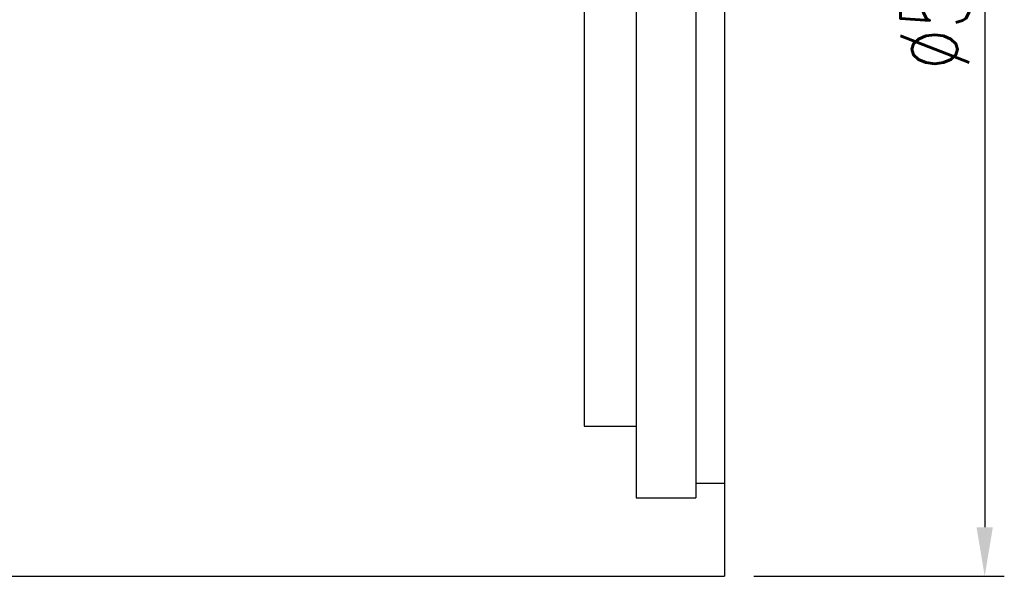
# Model space of a CAD drawing. Header units: millimetres. Extents: x 7 to 218, y 15 to 167.
# Tile 18 of 64: x 168 to 218, y 49 to 78. Entities that reach past the tile are written whole.
import ezdxf
from ezdxf.lldxf.tags import DXFTag

# ---------------------------------------------------------------- set-up
doc = ezdxf.new("R2010")
doc.units = ezdxf.units.MM
doc.header["$LTSCALE"] = 0.2
doc.layers.get('DEFPOINTS').update_dxf_attribs({"linetype": 'CONTINUOUS'})
doc.layers.add('layer 1', color=7, linetype='CONTINUOUS')
doc.styles.add('DIM-7', font='SIMPLEX.shx', dxfattribs={"width": 0.7, "bigfont": 'chineset.shx'})
tags = doc.linetypes.add('DASHED', pattern=[25.72, 12.86, -12.86]).pattern_tags.tags
tags[6:7] = [DXFTag(74, 4), DXFTag(75, 0), DXFTag(340, '0'), DXFTag(46, 0.0), DXFTag(50, 0.0), DXFTag(44, 0.0), DXFTag(45, 0.0)]
tags[4:5] = [DXFTag(74, 4), DXFTag(75, 0), DXFTag(340, '0'), DXFTag(46, 0.0), DXFTag(50, 0.0), DXFTag(44, 0.0), DXFTag(45, 0.0)]
doc.dimstyles.new('CNS', dxfattribs={"dimtxt": 3.5, "dimasz": 2.5, "dimexe": 1, "dimexo": 1.5, "dimgap": 0.09, "dimtad": 0, "dimdsep": 46, "dimtxsty": 'DIM-7', "dimcen": 0.09, "dimclrd": 1, "dimclre": 1, "dimclrt": 4, "dimadec": 0, "dimazin": 0, "dimtfac": 1, "dimtix": 1, "dimtmove": 2, "dimatfit": 3, "dimfxl": 1, "dimtvp": 0.971429, "dimtolj": 1, "dimarcsym": 0})

# ---------------------------------------------------------------- blocks, each defined once
blk = doc.blocks.new('*D4')
at = {"layer": 'DEFPOINTS', "color": 0, "transparency": 16777216}
for p in [(125.841, 49.623), (203.841, 49.623), (203.841, 15.839)]:
    blk.add_point(p, dxfattribs=at)
at = {"layer": 'layer 1', "lineweight": -2, "transparency": 16777216}
for p, q in [((125.841, 48.123), (125.841, 14.839)), ((203.841, 48.123), (203.841, 14.839)), ((128.341, 15.839), (201.341, 15.839))]:
    blk.add_line(p, q, dxfattribs=at)
at = {"layer": 'layer 1', "transparency": 16777216}
for points in [[(128.341, 16.255), (128.341, 15.422), (125.841, 15.839)], [(201.341, 16.255), (201.341, 15.422), (203.841, 15.839)]]:
    blk.add_solid(points, dxfattribs=at)
at = {"layer": 'layer 1', "transparency": 16777216, "insert": (164.841, 18.389), "char_height": 3.5, "attachment_point": 5, "style": 'DIM-7'}
blk.add_mtext('\\A1;78', dxfattribs=at)
blk = doc.blocks.new('*D9')
at = {"layer": 'DEFPOINTS', "color": 0, "transparency": 16777216}
for p in [(203.841, 107.623), (203.841, 49.623), (217.119, 49.623)]:
    blk.add_point(p, dxfattribs=at)
at = {"layer": 'layer 1', "lineweight": -2, "transparency": 16777216}
for p, q in [((205.341, 107.623), (218.119, 107.623)), ((217.119, 105.123), (217.119, 52.123)), ((205.341, 49.623), (218.119, 49.623))]:
    blk.add_line(p, q, dxfattribs=at)
at = {"layer": 'layer 1', "transparency": 16777216}
for points in [[(216.702, 105.123), (217.535, 105.123), (217.119, 107.623)], [(216.702, 52.123), (217.535, 52.123), (217.119, 49.623)]]:
    blk.add_solid(points, dxfattribs=at)
at = {"layer": 'layer 1', "transparency": 16777216, "insert": (214.569, 78.623), "char_height": 3.5, "attachment_point": 5, "rotation": 90, "style": 'DIM-7'}
blk.add_mtext('\\A1;%%C58', dxfattribs=at)

msp = doc.modelspace()

# ---------------------------------------------------------------- linework, layer by layer
at = {"layer": 'layer 1', "linetype": 'Continuous'}
for p in [(203.841, 107.623), (154.841, 49.623)]:
    msp.add_line(p, (203.841, 49.623), dxfattribs=at)
at = {"layer": 'layer 1', "linetype": 'DASHED'}
for p, q in [((199.341, 103.623), (199.341, 53.623)), ((202.391, 103.623), (202.391, 53.623)), ((196.691, 99.973), (196.691, 57.273)), ((196.691, 57.273), (199.341, 57.273)), ((202.391, 54.373), (203.841, 54.373)), ((199.341, 53.623), (202.391, 53.623))]:
    msp.add_line(p, q, dxfattribs=at)

# ---------------------------------------------------------------- dimensions: what is measured, and where the dimension line sits
at = {"layer": 'layer 1'}
dim = msp.add_linear_dim(base=(217.119, 49.623), p1=(203.841, 107.623), p2=(203.841, 49.623), angle=90, text='%%C<>', dimstyle='CNS', override={"dimgap": 0.8, "dimtad": 1, "dimclrd": 256, "dimclre": 256, "dimclrt": 256, "dimtmove": 1}, dxfattribs=at)
dim.commit()
dim.dimension.update_dxf_attribs({"geometry": '*D9', "text_midpoint": (214.569, 78.623)})
dim = msp.add_linear_dim(base=(203.841, 15.839), p1=(125.841, 49.623), p2=(203.841, 49.623), dimstyle='CNS', override={"dimgap": 0.8, "dimtad": 1, "dimclrd": 256, "dimclre": 256, "dimclrt": 256, "dimtmove": 1}, dxfattribs=at)
dim.commit()
dim.dimension.update_dxf_attribs({"geometry": '*D4', "text_midpoint": (164.841, 18.389)})

doc.saveas('drawing.dxf')
